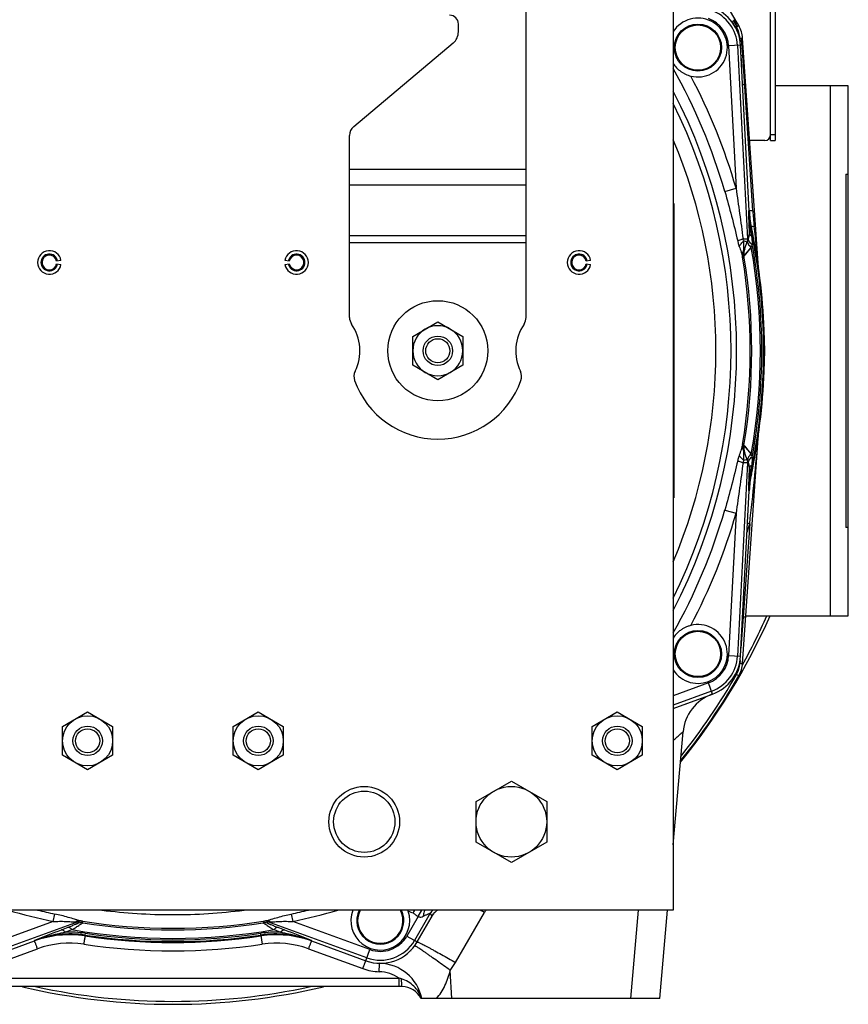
# Model space of a CAD drawing. Extents: x -3114 to 1181, y 8 to 2299.
# Tile 2 of 64: x -2937 to -2655, y 939 to 1273. Entities that reach past the tile are written whole.
import ezdxf

# ---------------------------------------------------------------- set-up
doc = ezdxf.new("R2010")
doc.units = 0
doc.header["$LTSCALE"] = 65.395
doc.layers.get('0').update_dxf_attribs({"linetype": 'CONTINUOUS'})

msp = doc.modelspace()

# ---------------------------------------------------------------- linework, layer by layer
at = {"color": 6, "linetype": 'CONTINUOUS'}
for p, q in [((-2714.59, 1350.7), (-2714.59, 970.7)), ((-2764.59, 1172), (-2764.59, 1278.7)), ((-2787.59, 1269.08), (-2787.59, 1271.7)), ((-2823.16, 1236.9), (-2789.38, 1265.25)), ((-2685.56, 1188.85), (-2691.01, 1266.87)), ((-2714.19, 1263.78), (-2714.19, 1263.7)), ((-2698.19, 1263.61), (-2698.19, 1263.7)), ((-2824.59, 1172), (-2824.59, 1233.83)), ((-2688.76, 1208.22), (-2688.76, 1208.23)), ((-2690.62, 1194.51), (-2688.99, 1198.99)), ((-2803.09, 1165.6), (-2794.59, 1170.51)), ((-2794.59, 1170.51), (-2786.09, 1165.6)), ((-2803.09, 1155.79), (-2803.09, 1165.6)), ((-2786.09, 1165.6), (-2786.09, 1155.79)), ((-2683.59, 1160.7), (-2683.47, 1160.7)), ((-2794.59, 1150.88), (-2803.09, 1155.79)), ((-2786.09, 1155.79), (-2794.59, 1150.88)), ((-2691.01, 1054.52), (-2685.56, 1132.58)), ((-2688.99, 1122.41), (-2690.62, 1126.88)), ((-2688.76, 1113.17), (-2688.76, 1113.17)), ((-2714.19, 1057.78), (-2714.19, 1057.7)), ((-2698.19, 1057.61), (-2698.19, 1057.7)), ((-2710.4, 1040.73), (-2710.42, 1040.5)), ((-2922.09, 1033.1), (-2913.59, 1038.01)), ((-2913.59, 1038.01), (-2905.09, 1033.1)), ((-2864.09, 1033.1), (-2855.59, 1038.01)), ((-2855.59, 1038.01), (-2847.09, 1033.1)), ((-2742.09, 1033.1), (-2733.59, 1038.01)), ((-2733.59, 1038.01), (-2725.09, 1033.1)), ((-2922.09, 1023.29), (-2922.09, 1033.1)), ((-2905.09, 1033.1), (-2905.09, 1023.29)), ((-2864.09, 1023.29), (-2864.09, 1033.1)), ((-2847.09, 1033.1), (-2847.09, 1023.29)), ((-2742.09, 1023.29), (-2742.09, 1033.1)), ((-2725.09, 1033.1), (-2725.09, 1023.29)), ((-2714.59, 992.85), (-2711.23, 1031.21)), ((-2913.59, 1018.38), (-2922.09, 1023.29)), ((-2905.09, 1023.29), (-2913.59, 1018.38)), ((-2855.59, 1018.38), (-2864.09, 1023.29)), ((-2847.09, 1023.29), (-2855.59, 1018.38)), ((-2733.59, 1018.38), (-2742.09, 1023.29)), ((-2725.09, 1023.29), (-2733.59, 1018.38)), ((-2781.59, 1007.63), (-2769.59, 1014.55)), ((-2769.59, 1014.55), (-2757.59, 1007.63)), ((-2781.59, 993.77), (-2781.59, 1007.63)), ((-2757.59, 1007.63), (-2757.59, 993.77)), ((-2769.59, 986.84), (-2781.59, 993.77)), ((-2757.59, 993.77), (-2769.59, 986.84)), ((-2714.59, 970.7), (-3054.59, 970.7)), ((-2719.15, 940.7), (-2716.53, 970.7)), ((-2822.13, 967.2), (-2822.13, 967.12)), ((-2806.13, 967.04), (-2806.13, 967.12)), ((-2796.52, 968.76), (-2796.58, 968.66)), ((-2931.64, 960.21), (-2931.64, 960.21)), ((-2837.54, 960.21), (-2837.54, 960.21)), ((-2806.7, 944.7), (-2962.39, 944.7)), ((-2719.15, 940.7), (-2800.38, 940.7))]:
    msp.add_line(p, q, dxfattribs=at)
at = {"color": 7, "linetype": 'CONTINUOUS'}
for p, q in [((-2681.5, 1232.13), (-2681.5, 1310.74)), ((-2655.09, 1250.7), (-2680, 1250.7)), ((-2655.09, 1070.7), (-2655.09, 1250.7)), ((-2683.5, 1232.13), (-2688.4, 1232.13)), ((-2681.5, 1232.13), (-2680, 1232.13)), ((-2655.89, 1220.7), (-2655.09, 1220.7)), ((-2655.89, 1220.7), (-2655.89, 1100.7)), ((-2655.09, 1100.7), (-2655.89, 1100.7)), ((-2689.88, 1070.7), (-2655.09, 1070.7))]:
    msp.add_line(p, q, dxfattribs=at)
at = {"color": 3, "linetype": 'CONTINUOUS'}
msp.add_line((-2680, 1310.74), (-2680, 1232.13), dxfattribs=at)
at = {"color": 2, "linetype": 'CONTINUOUS'}
for p, q in [((-2693.61, 1272.88), (-2693.59, 1272.77)), ((-2693.43, 1272.87), (-2693.3, 1271)), ((-2692.32, 1271.15), (-2692.79, 1270.88)), ((-2688.76, 1208.23), (-2691.71, 1264.46)), ((-2691.25, 1257.17), (-2691.33, 1257.14)), ((-2714.39, 1210.7), (-2714.39, 1110.7)), ((-2688.46, 1202.67), (-2688.33, 1202.7)), ((-2922.65, 1191.39), (-2924.13, 1191.13)), ((-2845.05, 1191.13), (-2846.53, 1191.39)), ((-2742.65, 1191.39), (-2744.13, 1191.13)), ((-2924.13, 1190.26), (-2922.65, 1190)), ((-2846.53, 1190), (-2845.05, 1190.26)), ((-2744.13, 1190.26), (-2742.65, 1190)), ((-2683.47, 1160.7), (-2683.71, 1167.71)), ((-2683.71, 1153.68), (-2683.47, 1160.7)), ((-2688.33, 1118.7), (-2688.46, 1118.73)), ((-2691.71, 1056.94), (-2688.76, 1113.17)), ((-2714.59, 1039.21), (-2701.23, 1044.07)), ((-2801.26, 968.52), (-2800.06, 970.7)), ((-2801.58, 959.87), (-2796.05, 969.44)), ((-2950.09, 953.5), (-2931.64, 960.21)), ((-2837.54, 960.21), (-2819.09, 953.5)), ((-2814.48, 949.78), (-2814.42, 952.44)), ((-2814.45, 951.13), (-2814.44, 951.47)), ((-2814.44, 951.47), (-2814.43, 952.26)), ((-2814.42, 952.44), (-2814.42, 952.62)), ((-2814.42, 952.62), (-2814.42, 952.62))]:
    msp.add_line(p, q, dxfattribs=at)
at = {"color": 9, "linetype": 'CONTINUOUS'}
for p, q in [((-2691.71, 1264.46), (-2695.75, 1264.24)), ((-2692.76, 1264.4), (-2689.32, 1198.78)), ((-2691.86, 1265.88), (-2691.92, 1266.85)), ((-2695.75, 1264.24), (-2693.22, 1215.89)), ((-2691.25, 1257.17), (-2691.52, 1261.02)), ((-2687.55, 1208.21), (-2690.92, 1260.98)), ((-2661.09, 1070.7), (-2661.09, 1250.7)), ((-2681.5, 1234.13), (-2680, 1234.13)), ((-2824.59, 1222.43), (-2764.59, 1222.43)), ((-2764.59, 1216.93), (-2824.59, 1216.93)), ((-2697.06, 1214.78), (-2693.22, 1215.89)), ((-2688.76, 1208.22), (-2689.04, 1208.19)), ((-2688.33, 1202.7), (-2688.04, 1202.74)), ((-2824.59, 1199.86), (-2764.59, 1199.86)), ((-2690.85, 1198.7), (-2689.32, 1198.78)), ((-2689.49, 1197.6), (-2690.59, 1198)), ((-2688.76, 1200.32), (-2689.32, 1198.78)), ((-2764.59, 1197.36), (-2824.59, 1197.36)), ((-2690.54, 1192.84), (-2688.08, 1195.8)), ((-2690.52, 1192.86), (-2689.51, 1194.08)), ((-2689.51, 1194.08), (-2688.08, 1195.8)), ((-2685.55, 1188.74), (-2685.58, 1189.03)), ((-2685.63, 1131.72), (-2685.6, 1132.09)), ((-2685.6, 1132.09), (-2685.56, 1132.58)), ((-2690.54, 1128.56), (-2688.08, 1125.59)), ((-2690.47, 1128.47), (-2690.44, 1128.44)), ((-2690.3, 1128.27), (-2690.04, 1127.96)), ((-2689.32, 1122.61), (-2692.76, 1056.99)), ((-2689.32, 1122.61), (-2690.85, 1122.69)), ((-2689.49, 1123.79), (-2690.59, 1123.4)), ((-2689.32, 1122.61), (-2688.76, 1121.08)), ((-2688.04, 1118.66), (-2688.33, 1118.7)), ((-2689.04, 1113.21), (-2688.76, 1113.17)), ((-2697.06, 1106.61), (-2693.22, 1105.5)), ((-2693.22, 1105.5), (-2695.75, 1057.15)), ((-2688.61, 1101.92), (-2690.82, 1070.34)), ((-2690.82, 1070.34), (-2691.57, 1059.65)), ((-2691, 1070.43), (-2690.82, 1070.34)), ((-2695.75, 1057.15), (-2691.71, 1056.94)), ((-2691.86, 1055.51), (-2691.92, 1054.55)), ((-2692.32, 1050.24), (-2693.1, 1050.69)), ((-2702.61, 1047.88), (-2714.59, 1043.52)), ((-2701.23, 1044.07), (-2702.61, 1047.88)), ((-2701.59, 1045.06), (-2714.59, 1040.33)), ((-2726.54, 970.7), (-2729.16, 940.7)), ((-2925.3, 966.83), (-2951.47, 957.3)), ((-2916.8, 966.73), (-2950.45, 954.48)), ((-2925.3, 966.83), (-2924.77, 969.37)), ((-2916.8, 966.73), (-2916.75, 966.26)), ((-2915.26, 966.41), (-2915.3, 966.87)), ((-2884.8, 969.16), (-2884.74, 969.16)), ((-2853.88, 966.87), (-2853.92, 966.41)), ((-2852.43, 966.26), (-2852.38, 966.73)), ((-2818.73, 954.48), (-2852.38, 966.73)), ((-2844.41, 969.37), (-2843.88, 966.83)), ((-2817.71, 957.3), (-2843.88, 966.83)), ((-2801.26, 968.52), (-2805.08, 961.9)), ((-2797.15, 969.64), (-2802.49, 960.4)), ((-2797.15, 969.64), (-2796.58, 968.66)), ((-2796.48, 968.84), (-2796.58, 968.66)), ((-2788.59, 952.89), (-2778.77, 969.89)), ((-2920.33, 964.79), (-2922.59, 963.92)), ((-2921.17, 963.19), (-2918.94, 964.06)), ((-2850.24, 964.06), (-2848.01, 963.19)), ((-2846.59, 963.92), (-2848.85, 964.79)), ((-2931.65, 960.32), (-2931.64, 960.21)), ((-2914.41, 962.81), (-2914.49, 962.24)), ((-2914.47, 961.93), (-2914.49, 962.24)), ((-2854.69, 962.24), (-2854.77, 962.81)), ((-2854.69, 962.24), (-2854.71, 961.93)), ((-2837.54, 960.21), (-2837.53, 960.32)), ((-2805.08, 961.9), (-2801.58, 959.87)), ((-2949.06, 950.83), (-2930.62, 957.55)), ((-2838.56, 957.55), (-2820.12, 950.83)), ((-2819.09, 953.5), (-2817.71, 957.3)), ((-2789.86, 940.7), (-2790.35, 950.19)), ((-2961.35, 947.54), (-2807.73, 947.54)), ((-2807.73, 944.7), (-2807.73, 947.54))]:
    msp.add_line(p, q, dxfattribs=at)
for points in [[(-2690.04, 1127.96), (-2689.6, 1127.42), (-2689.32, 1127.09)], [(-2689.32, 1127.09), (-2689.22, 1126.96), (-2688.76, 1126.41)], [(-2688.76, 1126.41), (-2688.63, 1126.26), (-2688.5, 1126.1), (-2688.37, 1125.94), (-2688.23, 1125.77)]]:
    msp.add_lwpolyline(points, dxfattribs=at)
at = {"color": 2, "linetype": 'CONTINUOUS'}
msp.add_lwpolyline([(-2814.43, 952.26), (-2814.42, 952.56), (-2814.42, 952.59)], dxfattribs=at)
for centre in [(-2706.19, 1263.7), (-2706.19, 1057.7)]:
    msp.add_circle(centre, 8, dxfattribs=at)
at = {"color": 9, "linetype": 'CONTINUOUS'}
for centre in [(-2706.19, 1263.7), (-2706.19, 1057.7)]:
    msp.add_circle(centre, 7.7, dxfattribs=at)
at = {"color": 6, "linetype": 'CONTINUOUS'}
for centre, radius in [((-2794.59, 1160.7), 17), ((-2794.59, 1160.7), 5), ((-2794.59, 1160.7), 4.1), ((-2913.59, 1028.2), 8.5), ((-2855.59, 1028.2), 8.5), ((-2733.59, 1028.2), 8.5), ((-2913.59, 1028.2), 5), ((-2913.59, 1028.2), 4.1), ((-2855.59, 1028.2), 5), ((-2855.59, 1028.2), 4.1), ((-2733.59, 1028.2), 5), ((-2733.59, 1028.2), 4.1), ((-2819.59, 1000.7), 12), ((-2819.59, 1000.7), 10.4), ((-2769.59, 1000.7), 12)]:
    msp.add_circle(centre, radius, dxfattribs=at)
for centre, radius, start, end in [((-2884.59, 1160.7), 221.74, 29.8769, 39.943), ((-2790.59, 1271.7), 3, 0, 90), ((-2689.31, 1271.28), 4, 184, 204.1861), ((-2792.59, 1269.08), 5, 310, 360), ((-2820.59, 1233.83), 4, 130, 180), ((-2884.59, 1160.7), 184.5, 337.1362, 22.8638), ((-2884.59, 1160.7), 201, 12.0728, 12.0732), ((-2926.59, 1190.7), 4, 10, 350), ((-2842.59, 1190.7), 4, 190, 170), ((-2746.59, 1190.7), 4, 10, 350), ((-2926.59, 1190.7), 2.85, 10, 350), ((-2842.59, 1190.7), 2.85, 190, 170), ((-2746.59, 1190.7), 2.85, 10, 350), ((-2820.59, 1172), 4, 180, 214.4115), ((-2768.59, 1172), 4, 325.5885, 360), ((-2837.09, 1160.7), 16, 334.1774, 34.4115), ((-2794.59, 1160.7), 8.5, 120.0264, 179.9945), ((-2794.59, 1160.7), 8.5, 59.9791, 120.0222), ((-2794.59, 1160.7), 8.5, 0.0056, 59.9747), ((-2752.09, 1160.7), 16, 145.5885, 205.8226), ((-2884.59, 1160.7), 201, 358, 2), ((-2794.59, 1160.7), 8.5, 180.0055, 239.9746), ((-2794.59, 1160.7), 8.5, 300.0266, 359.9946), ((-2819.09, 1151.99), 4, 154.1774, 199.5766), ((-2794.59, 1160.7), 30, 199.5766, 340.4234), ((-2794.59, 1160.7), 8.5, 239.9791, 300.0222), ((-2770.09, 1151.99), 4, 340.4234, 25.8226), ((-2653.78, 1111.33), 35.03, 167.9339, 176.9929), ((-2884.59, 1160.7), 201, 347.9268, 347.9272), ((-2700.99, 1055.22), 10, 330.1231, 356), ((-2884.59, 1160.7), 221.74, 321.0736, 330.1231), ((-2696.29, 1029.91), 15, 110, 175), ((-2814.13, 967.12), 8, 153.4329, 153.4389), ((-2792.09, 966.2), 5.12, 149.3054, 150.0001), ((-2919.67, 927.34), 34.98, 81.4498, 110.0003), ((-2884.59, 1160.7), 201, 261.45, 261.4514), ((-2849.51, 927.34), 34.98, 69.9997, 98.5502), ((-2884.59, 1160.7), 201, 278.5486, 278.55), ((-2814.71, 937.63), 15, 11.814, 88.4924), ((-2806.7, 937.7), 7, 25.3769, 90)]:
    msp.add_arc(centre, radius, start, end, dxfattribs=at)
at = {"color": 9, "linetype": 'CONTINUOUS'}
for centre, radius, start, end in [((-2706.19, 1263.7), 13.45, 3, 70), ((-2706.19, 1263.7), 10.45, 3, 70), ((-2736.26, 1246.34), 49.91, 30.7433, 30.9705), ((-2736.77, 1246.04), 50.51, 29.4596, 30.7412), ((-2700.91, 1266.22), 9.01, 4.0058, 29.876), ((-2811.84, 1253.05), 121.18, 3.7512, 6.0933), ((-2884.59, 1160.7), 195.17, 16.0878, 29.4189), ((-2884.59, 1160.7), 199.17, 16.0878, 27.9334), ((-2687.84, 1236.77), 14.53, 102.1044, 102.5689), ((-2884.59, 1160.7), 191.54, 332.5715, 27.4285), ((-2884.59, 1160.7), 189.64, 333.7003, 26.2997), ((-2203.87, 1221.21), 485.34, 181.5372, 182.1046), ((-2592.84, 1214.25), 94.9, 183.6447, 186.7986), ((-2163.61, 1223.18), 525.65, 182.1586, 182.4932), ((-3031.78, 1147.36), 347.75, 8.6637, 9.1524), ((-2884.59, 1160.7), 200.7, 347.9211, 12.0789), ((-3264.34, 1134.17), 581.36, 5.41478, 6.80064), ((-2685.94, 1192.81), 4.98, 160.0036, 189.3104), ((-2685.62, 1193.66), 4.99, 168.9214, 189.5046), ((-2685.61, 1193.66), 5, 160.0281, 168.8882), ((-2884.59, 1160.7), 199.62, 349.872, 10.128), ((-2884.59, 1160.7), 200.12, 349.6304, 10.3696), ((-2884.59, 1160.7), 196.17, 350.6567, 9.3433), ((-2884.59, 1160.7), 196.69, 350.5952, 9.4048), ((-3668.55, 1214.97), 986.44, 353.41961, 355.15866), ((-2685.94, 1128.58), 4.98, 170.6896, 199.9964), ((-2685.62, 1127.73), 4.99, 170.4954, 191.0859), ((-2685.61, 1127.74), 5, 191.119, 199.9719), ((-2263.69, 1102.28), 425.49, 177.4675, 177.8808), ((-3049.85, 1176.87), 366.03, 350.8598, 351.324), ((-2193.79, 1099.87), 495.43, 177.9011, 178.457), ((-2884.59, 1160.7), 195.17, 330.5811, 343.9122), ((-2884.59, 1160.7), 199.17, 332.0666, 343.9122), ((-2884.96, 1160.87), 205.01, 342.4573, 343.2904), ((-2763.78, 850.2), 262.7, 73.3727, 73.5391), ((-2706.19, 1057.7), 10.45, 290, 357), ((-2706.19, 1057.7), 13.45, 290, 357), ((-2700.91, 1055.17), 9.01, 330.124, 355.9954), ((-2884.59, 1160.7), 220.84, 321.4242, 330.1231), ((-2705.55, 1040.07), 4.89, 172.2028, 174.9977), ((-2884.59, 1160.7), 198.1, 253.5661, 258.1409), ((-2884.59, 1160.7), 195.5, 256.3875, 258.1409), ((-2884.59, 1160.7), 191.54, 262.7526, 269.9363), ((-2884.59, 1160.7), 191.54, 269.9565, 277.2456), ((-2884.59, 1160.7), 195.5, 281.8591, 283.6125), ((-2884.59, 1160.7), 198.1, 281.8591, 286.4339), ((-2814.13, 967.12), 7.7, 152.3125, 27.6875), ((-2797.09, 989.7), 20.78, 248.6142, 253.6948), ((-2792.82, 967.14), 5, 134.6383, 149.9585), ((-3024.1, 544.46), 491.1, 60.0297, 60.2182), ((-2761.45, 959.9), 20, 147.2992, 150.0014), ((-2915.77, 963.91), 3, 81.0143, 109.9817), ((-2884.59, 1160.7), 196.17, 260.7699, 279.2301), ((-2853.41, 963.91), 3, 70.0183, 98.9857), ((-2757.5, 534.91), 459.68, 111.0475, 112.2628), ((-2884.59, 1160.7), 199.62, 260.0906, 279.9094), ((-2915.73, 963.44), 3, 81.048, 109.9817), ((-2884.59, 1160.7), 196.69, 261.03, 278.97), ((-2853.45, 963.44), 3, 70.0183, 98.9517), ((-3015.79, 524.57), 470.8, 67.7516, 68.9382), ((-2919.47, 929.06), 33.55, 81.4615, 111.2752), ((-2919.76, 927.27), 35.95, 81.4301, 92.2508), ((-2884.59, 1160.7), 200.7, 261.4316, 278.5684), ((-2884.59, 1160.7), 200.12, 261.4316, 278.5684), ((-2849.42, 927.28), 35.93, 87.7465, 98.5726), ((-2849.71, 929.06), 33.55, 68.7249, 98.5385), ((-2814.13, 967.12), 13.45, 250, 330), ((-2814.13, 967.12), 10.45, 250, 330), ((-2919.67, 927.48), 32, 81.4514, 110.0001), ((-2884.59, 1160.85), 204, 261.4513, 278.5487), ((-2849.51, 927.48), 32, 70.0001, 98.5485), ((-2815.63, 956.22), 11.87, 2.655, 3.6424), ((-2814.15, 967.66), 29.52, 323.7189, 329.9976), ((-2814.71, 937.78), 12, 54.3985, 88.877), ((-2830.72, 867.06), 83.7, 73.4685, 74.0556), ((-2809.69, 937.7), 9.97, 17.4968, 17.8785)]:
    msp.add_arc(centre, radius, start, end, dxfattribs=at)
at = {"color": 2, "linetype": 'CONTINUOUS'}
for centre, radius, start, end in [((-2706.19, 1263.7), 14.5, 3, 70), ((-2706.19, 1263.7), 10, 255.9091, 147.1842), ((-2696.78, 1270.98), 3.69, 30.9383, 36.3187), ((-2694.43, 1272.8), 1, 4, 30.5194), ((-2700.99, 1266.17), 10, 4, 29.8769), ((-2715.13, 1311.7), 46.53, 297.8191, 298.0345), ((-2739.14, 1356.68), 97.52, 298.0682, 298.378), ((-2744.18, 1260.27), 53.14, 6.0962, 7.143), ((-2655.61, 1209.7), 33.46, 182.5875, 192.0789), ((-2653.81, 1210.06), 35, 183, 192.0728), ((-2884.59, 1160.7), 201, 2, 12.0728), ((-2688.04, 1198.69), 0.997, 160.6651, 168.0108), ((-2692.67, 1200.33), 3.91, 339.9998, 340.4771), ((-2695.75, 1199.62), 8.51, 339.5583, 340.0897), ((-2926.59, 1190.7), 2.5, 10, 180), ((-2842.59, 1190.7), 2.5, 10.0001, 169.9999), ((-2842.6, 1190.7), 2.51, 0.0123, 9.9877), ((-2746.59, 1190.7), 2.5, 10, 180), ((-2926.58, 1190.7), 2.51, 180.0123, 189.9877), ((-2926.59, 1190.7), 2.5, 190.0001, 349.9999), ((-2842.59, 1190.7), 2.5, 190, 360), ((-2746.58, 1190.7), 2.51, 180.0123, 189.9877), ((-2746.59, 1190.7), 2.5, 190.0001, 349.9999), ((-2884.59, 1160.7), 201, 347.9272, 358), ((-2695.75, 1121.78), 8.51, 19.9103, 20.4417), ((-2688.04, 1122.7), 0.997, 192.0479, 199.3354), ((-2692.67, 1121.07), 3.91, 19.5229, 20.0002), ((-2655.6, 1111.69), 33.48, 167.9228, 177.4108), ((-2653.81, 1111.34), 35, 167.9272, 177), ((-2706.19, 1057.7), 10, 212.8325, 104.0909), ((-2706.19, 1057.7), 14.5, 290, 357), ((-2814.13, 967.12), 10, 159.0374, 18.8155), ((-2814.13, 967.12), 8, 153.4389, 26.5662), ((-2814.13, 967.12), 10, 18.8167, 20.9588), ((-2726.67, 925.36), 88.24, 149.504, 149.7935), ((-2904.94, 1030.45), 118.7, 329.4605, 329.775), ((-2919.67, 927.32), 35, 81.4514, 110), ((-2884.59, 1160.7), 201, 261.4514, 278.5486), ((-2849.51, 927.32), 35, 70, 98.5486), ((-2814.13, 967.12), 14.5, 250, 330), ((-2814.13, 967.28), 17.5, 249.9998, 268.8782)]:
    msp.add_arc(centre, radius, start, end, dxfattribs=at)
at = {"color": 7, "linetype": 'CONTINUOUS'}
for centre, radius, start, end in [((-2688.4, 1234.13), 2, 264.7837, 270), ((-2683.5, 1234.13), 2, 270, 360), ((-2884.59, 1160.7), 222, 320.9743, 336.0812), ((-2884.59, 1160.7), 221, 331.1355, 335.9659), ((-2884.59, 1160.7), 222, 256.6703, 283.3297), ((-2884.59, 1160.7), 221, 257.8006, 282.1993)]:
    msp.add_arc(centre, radius, start, end, dxfattribs=at)
at = {"color": 6, "linetype": 'CONTINUOUS'}
msp.add_ellipse((-2653.79, 1210.06), major_axis=(34.72, 4.59), ratio=0.999387, start_param=3.062438, end_param=3.220699, dxfattribs=at)
at = {"color": 9, "linetype": 'CONTINUOUS'}
for points, knots in [([(-2694.5, 1272.28), (-2694.53, 1272.31), (-2694.5, 1272.39), (-2694.44, 1272.48), (-2694.33, 1272.64), (-2694.11, 1272.87), (-2693.91, 1273.06), (-2693.8, 1273.17)], [0, 0, 0, 0, 0.09274, 0.176757, 0.289069, 0.597246, 1, 1, 1, 1]), ([(-2693.75, 1271.15), (-2693.82, 1271.26), (-2693.92, 1271.52), (-2693.93, 1271.95), (-2693.83, 1272.42), (-2693.69, 1272.72), (-2693.61, 1272.88)], [0, 0, 0, 0, 0.213207, 0.446426, 0.708703, 1, 1, 1, 1]), ([(-2691.92, 1266.85), (-2691.81, 1266.86), (-2691.65, 1266.87), (-2691.49, 1266.87), (-2691.46, 1266.88)], [0, 0, 0, 0, 0.7583, 1, 1, 1, 1]), ([(-2690.92, 1260.98), (-2691.01, 1260.98), (-2691.16, 1260.98), (-2691.33, 1260.98), (-2691.43, 1260.99), (-2691.48, 1261), (-2691.51, 1261.01), (-2691.53, 1261.02), (-2691.53, 1261.02)], [0, 0, 0, 0, 0.421466, 0.73739, 0.848578, 0.92806, 0.977209, 1, 1, 1, 1]), ([(-2690.29, 1251.08), (-2690.39, 1251.08), (-2690.53, 1251.08), (-2690.71, 1251.08), (-2690.81, 1251.09), (-2690.89, 1251.09), (-2690.96, 1251.1), (-2690.99, 1251.11), (-2691.01, 1251.12), (-2691.01, 1251.12)], [0, 0, 0, 0, 0.411347, 0.584595, 0.730293, 0.844766, 0.927324, 0.978289, 1, 1, 1, 1]), ([(-2689.91, 1251.08), (-2689.91, 1251.08), (-2689.92, 1251.09), (-2689.94, 1251.09), (-2689.97, 1251.09), (-2690.04, 1251.09), (-2690.14, 1251.09), (-2690.24, 1251.09), (-2690.29, 1251.08)], [0, 0, 0, 0, 0.019715, 0.070406, 0.153002, 0.266739, 0.581743, 1, 1, 1, 1]), ([(-2697.06, 1214.78), (-2696.26, 1212), (-2694.72, 1206.43), (-2693.32, 1200.82), (-2692.68, 1198)], [0, 0, 0, 0, 0.500854, 1, 1, 1, 1]), ([(-2693.22, 1215.89), (-2692.82, 1213.03), (-2692.01, 1207.3), (-2691.23, 1201.57), (-2690.85, 1198.7)], [0, 0, 0, 0, 0.500119, 1, 1, 1, 1]), ([(-2687.55, 1208.21), (-2687.71, 1208.21), (-2687.94, 1208.2), (-2688.23, 1208.2), (-2688.42, 1208.2), (-2688.56, 1208.2), (-2688.66, 1208.2), (-2688.73, 1208.21), (-2688.75, 1208.22), (-2688.76, 1208.22), (-2688.76, 1208.23)], [0, 0, 0, 0, 0.39616, 0.571742, 0.72273, 0.843008, 0.929457, 0.980653, 0.993783, 1, 1, 1, 1]), ([(-2688.46, 1202.67), (-2688.57, 1202.77), (-2688.76, 1202.98), (-2688.87, 1203.25), (-2688.89, 1203.38)], [0, 0, 0, 0, 0.537386, 1, 1, 1, 1]), ([(-2687.07, 1203.01), (-2687.2, 1202.98), (-2687.39, 1202.94), (-2687.62, 1202.88), (-2687.77, 1202.84), (-2687.88, 1202.8), (-2687.97, 1202.78), (-2688.01, 1202.76), (-2688.04, 1202.74), (-2688.04, 1202.74)], [0, 0, 0, 0, 0.399313, 0.573669, 0.723111, 0.842468, 0.928816, 0.980591, 1, 1, 1, 1]), ([(-2690.85, 1198.7), (-2691.21, 1198.59), (-2691.82, 1198.37), (-2692.43, 1198.12), (-2692.68, 1198)], [0, 0, 0, 0, 0.571938, 1, 1, 1, 1]), ([(-2692.68, 1198), (-2692.64, 1197.84), (-2692.49, 1197.21), (-2692.3, 1196.59), (-2692.15, 1196.14)], [0, 0, 0, 0, 0.253193, 1, 1, 1, 1]), ([(-2692.15, 1196.14), (-2692, 1196.48), (-2691.53, 1197.16), (-2690.93, 1197.72), (-2690.59, 1198)], [0, 0, 0, 0, 0.455188, 1, 1, 1, 1]), ([(-2690.59, 1198), (-2690.62, 1198.05), (-2690.72, 1198.28), (-2690.81, 1198.52), (-2690.85, 1198.7)], [0, 0, 0, 0, 0.242135, 1, 1, 1, 1]), ([(-2690.58, 1194.99), (-2690.53, 1195.46), (-2690.54, 1196.47), (-2690.58, 1197.47), (-2690.59, 1198)], [0, 0, 0, 0, 0.474907, 1, 1, 1, 1]), ([(-2688.76, 1200.32), (-2688.76, 1200.21), (-2688.77, 1199.77), (-2688.87, 1199.33), (-2688.98, 1199.02)], [0, 0, 0, 0, 0.252648, 1, 1, 1, 1]), ([(-2688, 1199.74), (-2688.1, 1199.78), (-2688.29, 1199.85), (-2688.57, 1200.01), (-2688.74, 1200.19), (-2688.76, 1200.32)], [0, 0, 0, 0, 0.336307, 0.612939, 1, 1, 1, 1]), ([(-2688, 1199.74), (-2687.96, 1199.49), (-2687.83, 1198.49), (-2687.75, 1197.47), (-2687.74, 1196.72)], [0, 0, 0, 0, 0.251178, 1, 1, 1, 1]), ([(-2692.15, 1196.14), (-2691.94, 1195.5), (-2691.61, 1194.59), (-2691.23, 1193.39), (-2691.08, 1192.82), (-2691.02, 1192.55)], [0, 0, 0, 0, 0.530613, 0.776008, 1, 1, 1, 1]), ([(-2691.02, 1192.55), (-2691.08, 1192.95), (-2691.07, 1193.81), (-2690.78, 1194.61), (-2690.58, 1194.99)], [0, 0, 0, 0, 0.492998, 1, 1, 1, 1]), ([(-2690.62, 1194.51), (-2690.63, 1194.48), (-2690.62, 1194.7), (-2690.61, 1194.78), (-2690.59, 1194.93), (-2690.58, 1194.99)], [0, 0, 0, 0, 0.238537, 0.585814, 1, 1, 1, 1]), ([(-2691.02, 1192.55), (-2691, 1192.46), (-2690.96, 1192.29), (-2690.94, 1192.18), (-2690.87, 1191.97), (-2690.85, 1192.01)], [0, 0, 0, 0, 0.460662, 0.791204, 1, 1, 1, 1]), ([(-2691.02, 1128.85), (-2691.08, 1128.57), (-2691.23, 1128), (-2691.61, 1126.81), (-2691.94, 1125.89), (-2692.15, 1125.26)], [0, 0, 0, 0, 0.223992, 0.469387, 1, 1, 1, 1]), ([(-2691.02, 1128.85), (-2691.08, 1128.44), (-2691.06, 1127.58), (-2690.78, 1126.78), (-2690.58, 1126.4)], [0, 0, 0, 0, 0.4938, 1, 1, 1, 1]), ([(-2690.85, 1129.39), (-2690.87, 1129.43), (-2690.94, 1129.22), (-2690.96, 1129.1), (-2691, 1128.93), (-2691.02, 1128.85)], [0, 0, 0, 0, 0.2088, 0.539337, 1, 1, 1, 1]), ([(-2692.15, 1125.26), (-2692.2, 1125.11), (-2692.4, 1124.49), (-2692.57, 1123.87), (-2692.68, 1123.39)], [0, 0, 0, 0, 0.245978, 1, 1, 1, 1]), ([(-2692.15, 1125.26), (-2692, 1124.92), (-2691.53, 1124.24), (-2690.93, 1123.67), (-2690.59, 1123.4)], [0, 0, 0, 0, 0.455189, 1, 1, 1, 1]), ([(-2690.62, 1126.88), (-2690.63, 1126.92), (-2690.62, 1126.7), (-2690.61, 1126.61), (-2690.59, 1126.47), (-2690.58, 1126.4)], [0, 0, 0, 0, 0.238537, 0.585814, 1, 1, 1, 1]), ([(-2690.59, 1123.4), (-2690.58, 1123.94), (-2690.54, 1124.94), (-2690.53, 1125.94), (-2690.58, 1126.4)], [0, 0, 0, 0, 0.538871, 1, 1, 1, 1]), ([(-2687.74, 1124.68), (-2687.75, 1124.42), (-2687.78, 1123.41), (-2687.89, 1122.41), (-2688, 1121.66)], [0, 0, 0, 0, 0.249145, 1, 1, 1, 1]), ([(-2692.68, 1123.39), (-2693.32, 1120.58), (-2694.72, 1114.97), (-2696.26, 1109.4), (-2697.06, 1106.61)], [0, 0, 0, 0, 0.499145, 1, 1, 1, 1]), ([(-2690.85, 1122.69), (-2691.23, 1119.83), (-2692.01, 1114.1), (-2692.82, 1108.37), (-2693.22, 1105.5)], [0, 0, 0, 0, 0.499879, 1, 1, 1, 1]), ([(-2692.68, 1123.39), (-2692.43, 1123.27), (-2691.82, 1123.02), (-2691.21, 1122.81), (-2690.85, 1122.69)], [0, 0, 0, 0, 0.428062, 1, 1, 1, 1]), ([(-2690.85, 1122.69), (-2690.84, 1122.75), (-2690.77, 1123), (-2690.67, 1123.23), (-2690.59, 1123.4)], [0, 0, 0, 0, 0.256575, 1, 1, 1, 1]), ([(-2688.98, 1122.37), (-2688.87, 1122.06), (-2688.77, 1121.63), (-2688.76, 1121.19), (-2688.76, 1121.08)], [0, 0, 0, 0, 0.747352, 1, 1, 1, 1]), ([(-2688, 1121.66), (-2688.11, 1121.62), (-2688.3, 1121.54), (-2688.58, 1121.38), (-2688.74, 1121.2), (-2688.76, 1121.08)], [0, 0, 0, 0, 0.342098, 0.619076, 1, 1, 1, 1]), ([(-2688.89, 1118.01), (-2688.87, 1118.14), (-2688.76, 1118.41), (-2688.57, 1118.63), (-2688.46, 1118.73)], [0, 0, 0, 0, 0.462614, 1, 1, 1, 1]), ([(-2690.82, 1070.34), (-2690.7, 1070.33), (-2690.53, 1070.32), (-2690.31, 1070.31), (-2690.18, 1070.31), (-2690.07, 1070.3), (-2690, 1070.3), (-2689.95, 1070.3), (-2689.93, 1070.31), (-2689.92, 1070.31), (-2689.91, 1070.31), (-2689.91, 1070.31)], [0, 0, 0, 0, 0.388433, 0.560844, 0.710741, 0.833048, 0.923647, 0.956077, 0.979583, 0.994058, 1, 1, 1, 1]), ([(-2691.92, 1054.54), (-2691.81, 1054.54), (-2691.64, 1054.53), (-2691.43, 1054.52), (-2691.29, 1054.51), (-2691.17, 1054.51), (-2691.09, 1054.51), (-2691.04, 1054.52), (-2691.02, 1054.52), (-2691.01, 1054.52), (-2691.01, 1054.52)], [0, 0, 0, 0, 0.375222, 0.553029, 0.710187, 0.83694, 0.928127, 0.981163, 0.994325, 1, 1, 1, 1]), ([(-2714.59, 1028.27), (-2714.13, 1028.71), (-2713.47, 1029.32), (-2712.65, 1030.06), (-2712.22, 1030.45), (-2711.93, 1030.7), (-2711.75, 1030.86), (-2711.59, 1030.98), (-2711.47, 1031.09), (-2711.38, 1031.15), (-2711.32, 1031.19), (-2711.29, 1031.21), (-2711.27, 1031.22), (-2711.25, 1031.23), (-2711.23, 1031.23), (-2711.23, 1031.22), (-2711.23, 1031.21)], [0, 0, 0, 0, 0.423474, 0.598095, 0.744003, 0.805356, 0.858558, 0.903354, 0.939552, 0.966974, 0.977361, 0.985542, 0.991551, 0.995485, 0.997746, 1, 1, 1, 1]), ([(-2799.03, 970.7), (-2799.09, 970.54), (-2799.33, 969.85), (-2799.48, 969.14), (-2799.54, 968.59)], [0, 0, 0, 0, 0.238796, 1, 1, 1, 1]), ([(-2925.3, 966.83), (-2924.59, 966.86), (-2923.18, 966.9), (-2921.14, 966.88), (-2919.52, 966.77), (-2918.32, 966.71), (-2917.75, 966.7), (-2917.49, 966.72)], [0, 0, 0, 0, 0.274317, 0.538969, 0.784879, 0.896842, 1, 1, 1, 1]), ([(-2916.06, 967.07), (-2916.37, 967.13), (-2917.03, 967.3), (-2918.4, 967.71), (-2920.21, 968.26), (-2922.46, 968.86), (-2923.99, 969.21), (-2924.77, 969.37)], [0, 0, 0, 0, 0.107909, 0.225395, 0.476675, 0.737104, 1, 1, 1, 1]), ([(-2916.06, 967.07), (-2916.3, 967.1), (-2916.81, 967.07), (-2917.27, 966.85), (-2917.49, 966.72)], [0, 0, 0, 0, 0.494486, 1, 1, 1, 1]), ([(-2917.49, 966.72), (-2917.4, 966.72), (-2917.28, 966.73), (-2917.12, 966.73), (-2917.02, 966.74), (-2916.93, 966.74), (-2916.87, 966.74), (-2916.82, 966.74), (-2916.8, 966.73), (-2916.8, 966.73), (-2916.8, 966.73)], [0, 0, 0, 0, 0.362899, 0.528506, 0.678833, 0.808524, 0.910427, 0.976217, 0.993333, 1, 1, 1, 1]), ([(-2915.3, 966.87), (-2915.3, 966.88), (-2915.33, 966.89), (-2915.36, 966.91), (-2915.43, 966.93), (-2915.52, 966.95), (-2915.63, 966.97), (-2915.81, 967.02), (-2915.95, 967.05), (-2916.06, 967.07)], [0, 0, 0, 0, 0.023873, 0.079405, 0.166772, 0.284101, 0.428839, 0.598244, 1, 1, 1, 1]), ([(-2853.88, 966.87), (-2853.88, 966.88), (-2853.85, 966.89), (-2853.82, 966.91), (-2853.75, 966.93), (-2853.66, 966.95), (-2853.55, 966.97), (-2853.37, 967.02), (-2853.23, 967.05), (-2853.12, 967.07)], [0, 0, 0, 0, 0.023893, 0.079436, 0.166796, 0.28411, 0.428844, 0.598249, 1, 1, 1, 1]), ([(-2853.12, 967.07), (-2852.81, 967.13), (-2852.15, 967.3), (-2850.78, 967.71), (-2848.97, 968.26), (-2846.72, 968.86), (-2845.19, 969.21), (-2844.41, 969.37)], [0, 0, 0, 0, 0.107909, 0.225394, 0.476675, 0.737104, 1, 1, 1, 1]), ([(-2851.69, 966.72), (-2851.91, 966.85), (-2852.37, 967.07), (-2852.88, 967.1), (-2853.12, 967.07)], [0, 0, 0, 0, 0.505514, 1, 1, 1, 1]), ([(-2852.38, 966.73), (-2852.38, 966.73), (-2852.38, 966.73), (-2852.36, 966.74), (-2852.31, 966.74), (-2852.25, 966.74), (-2852.16, 966.74), (-2852.06, 966.73), (-2851.9, 966.73), (-2851.78, 966.72), (-2851.69, 966.72)], [0, 0, 0, 0, 0.006667, 0.023781, 0.089572, 0.191476, 0.321166, 0.471492, 0.6371, 1, 1, 1, 1]), ([(-2851.69, 966.72), (-2851.43, 966.7), (-2850.86, 966.71), (-2849.66, 966.77), (-2848.04, 966.88), (-2846, 966.9), (-2844.59, 966.86), (-2843.88, 966.83)], [0, 0, 0, 0, 0.103157, 0.215114, 0.461017, 0.725667, 1, 1, 1, 1]), ([(-2801.26, 968.52), (-2801.12, 968.46), (-2800.83, 968.35), (-2800.24, 968.32), (-2799.8, 968.46), (-2799.54, 968.59)], [0, 0, 0, 0, 0.25595, 0.507885, 1, 1, 1, 1]), ([(-2799.54, 968.59), (-2799.38, 968.67), (-2799.07, 968.82), (-2798.62, 969.03), (-2798.22, 969.22), (-2797.86, 969.38), (-2797.58, 969.51), (-2797.38, 969.59), (-2797.26, 969.63), (-2797.2, 969.64), (-2797.17, 969.65), (-2797.15, 969.65), (-2797.15, 969.64)], [0, 0, 0, 0, 0.204991, 0.395195, 0.566846, 0.715626, 0.837095, 0.926872, 0.958599, 0.981182, 0.994599, 1, 1, 1, 1]), ([(-2921.17, 963.19), (-2921.29, 963.32), (-2921.49, 963.53), (-2921.8, 963.76), (-2922.08, 963.9), (-2922.34, 963.96), (-2922.51, 963.94), (-2922.59, 963.92)], [0, 0, 0, 0, 0.311121, 0.519973, 0.702871, 0.860689, 1, 1, 1, 1]), ([(-2916.75, 966.26), (-2916.75, 966.26), (-2916.76, 966.25), (-2916.78, 966.23), (-2916.84, 966.2), (-2916.94, 966.15), (-2917.07, 966.09), (-2917.23, 966.02), (-2917.43, 965.94), (-2917.64, 965.85), (-2917.98, 965.71), (-2918.44, 965.52), (-2919.03, 965.29), (-2919.67, 965.04), (-2920.11, 964.87), (-2920.33, 964.79)], [0, 0, 0, 0, 0.002526, 0.007461, 0.025202, 0.05331, 0.091051, 0.137553, 0.191909, 0.253207, 0.320531, 0.470075, 0.635644, 0.813176, 1, 1, 1, 1]), ([(-2918.94, 964.06), (-2919.05, 964.19), (-2919.28, 964.42), (-2919.64, 964.68), (-2920, 964.82), (-2920.23, 964.81), (-2920.33, 964.79)], [0, 0, 0, 0, 0.312543, 0.585716, 0.811869, 1, 1, 1, 1]), ([(-2918.94, 964.06), (-2918.7, 964.2), (-2918.23, 964.49), (-2917.55, 964.9), (-2916.93, 965.28), (-2916.39, 965.62), (-2915.99, 965.87), (-2915.72, 966.05), (-2915.56, 966.16), (-2915.44, 966.25), (-2915.34, 966.32), (-2915.29, 966.37), (-2915.26, 966.4), (-2915.26, 966.41)], [0, 0, 0, 0, 0.194319, 0.376562, 0.543702, 0.691943, 0.816681, 0.868608, 0.912681, 0.94828, 0.974878, 0.992092, 1, 1, 1, 1]), ([(-2853.92, 966.41), (-2853.92, 966.4), (-2853.89, 966.37), (-2853.84, 966.32), (-2853.74, 966.25), (-2853.62, 966.16), (-2853.46, 966.05), (-2853.19, 965.87), (-2852.79, 965.62), (-2852.25, 965.28), (-2851.63, 964.9), (-2850.95, 964.49), (-2850.48, 964.2), (-2850.24, 964.06)], [0, 0, 0, 0, 0.007911, 0.025115, 0.051701, 0.087305, 0.13138, 0.183309, 0.308033, 0.456276, 0.623423, 0.805672, 1, 1, 1, 1]), ([(-2852.43, 966.26), (-2852.43, 966.26), (-2852.42, 966.25), (-2852.4, 966.23), (-2852.34, 966.2), (-2852.24, 966.15), (-2852.11, 966.09), (-2851.95, 966.02), (-2851.75, 965.94), (-2851.54, 965.85), (-2851.2, 965.71), (-2850.74, 965.52), (-2850.15, 965.29), (-2849.51, 965.04), (-2849.07, 964.87), (-2848.85, 964.79)], [0, 0, 0, 0, 0.002525, 0.007458, 0.025193, 0.053292, 0.091026, 0.137521, 0.191874, 0.25317, 0.320494, 0.470041, 0.635624, 0.81318, 1, 1, 1, 1]), ([(-2848.85, 964.79), (-2848.95, 964.81), (-2849.18, 964.82), (-2849.54, 964.68), (-2849.9, 964.42), (-2850.13, 964.19), (-2850.24, 964.06)], [0, 0, 0, 0, 0.188131, 0.414284, 0.687457, 1, 1, 1, 1]), ([(-2846.59, 963.92), (-2846.69, 963.95), (-2847.01, 963.96), (-2847.52, 963.7), (-2847.84, 963.38), (-2848.01, 963.19)], [0, 0, 0, 0, 0.189453, 0.546033, 1, 1, 1, 1]), ([(-2931.65, 960.32), (-2930, 960.97), (-2926.55, 962.1), (-2923.01, 962.87), (-2921.17, 963.19)], [0, 0, 0, 0, 0.487213, 1, 1, 1, 1]), ([(-2930.62, 957.55), (-2930.68, 957.72), (-2930.81, 958.07), (-2930.99, 958.57), (-2931.16, 959.02), (-2931.29, 959.37), (-2931.39, 959.61), (-2931.45, 959.76), (-2931.5, 959.9), (-2931.55, 960.01), (-2931.58, 960.09), (-2931.61, 960.15), (-2931.63, 960.19), (-2931.64, 960.2), (-2931.64, 960.21), (-2931.64, 960.21)], [0, 0, 0, 0, 0.197517, 0.386033, 0.558772, 0.709509, 0.774892, 0.832812, 0.882744, 0.92424, 0.956929, 0.980525, 0.994841, 0.998512, 1, 1, 1, 1]), ([(-2914.47, 961.93), (-2914.47, 961.93), (-2914.47, 961.92), (-2914.47, 961.92), (-2914.48, 961.9), (-2914.48, 961.87), (-2914.49, 961.81), (-2914.51, 961.73), (-2914.53, 961.61), (-2914.55, 961.47), (-2914.58, 961.3), (-2914.62, 961.03), (-2914.68, 960.65), (-2914.76, 960.16), (-2914.84, 959.64), (-2914.89, 959.29), (-2914.91, 959.12)], [0, 0, 0, 0, 0.001072, 0.004172, 0.009396, 0.016816, 0.038512, 0.069797, 0.11102, 0.161814, 0.221632, 0.289926, 0.448534, 0.627187, 0.814473, 1, 1, 1, 1]), ([(-2854.71, 961.93), (-2854.71, 961.93), (-2854.71, 961.92), (-2854.71, 961.92), (-2854.7, 961.9), (-2854.7, 961.87), (-2854.69, 961.81), (-2854.67, 961.73), (-2854.65, 961.61), (-2854.63, 961.47), (-2854.6, 961.3), (-2854.56, 961.03), (-2854.5, 960.65), (-2854.42, 960.16), (-2854.34, 959.64), (-2854.29, 959.29), (-2854.27, 959.12)], [0, 0, 0, 0, 0.001072, 0.004172, 0.009396, 0.016816, 0.038512, 0.069796, 0.11102, 0.161814, 0.221632, 0.289925, 0.448533, 0.627186, 0.814473, 1, 1, 1, 1]), ([(-2848.01, 963.19), (-2846.17, 962.87), (-2842.63, 962.1), (-2839.18, 960.97), (-2837.53, 960.32)], [0, 0, 0, 0, 0.5128, 1, 1, 1, 1]), ([(-2837.54, 960.21), (-2837.54, 960.21), (-2837.54, 960.2), (-2837.55, 960.19), (-2837.57, 960.15), (-2837.6, 960.09), (-2837.63, 960.01), (-2837.68, 959.9), (-2837.73, 959.76), (-2837.79, 959.61), (-2837.89, 959.37), (-2838.02, 959.02), (-2838.19, 958.57), (-2838.37, 958.07), (-2838.5, 957.72), (-2838.56, 957.55)], [0, 0, 0, 0, 0.001488, 0.005159, 0.019473, 0.043065, 0.07575, 0.11724, 0.167166, 0.225079, 0.290459, 0.441193, 0.613943, 0.802473, 1, 1, 1, 1]), ([(-2790.35, 950.19), (-2791.08, 950.72), (-2792.54, 951.79), (-2794.72, 953.36), (-2796.51, 954.63), (-2797.87, 955.59), (-2798.79, 956.22), (-2799.62, 956.79), (-2800.35, 957.29), (-2800.97, 957.7), (-2801.48, 958.03), (-2801.88, 958.28), (-2802.14, 958.42), (-2802.29, 958.5), (-2802.37, 958.53), (-2802.41, 958.55), (-2802.44, 958.55), (-2802.45, 958.54)], [0, 0, 0, 0, 0.183143, 0.369577, 0.548286, 0.630997, 0.707396, 0.776211, 0.83649, 0.887462, 0.928774, 0.96028, 0.982232, 0.989753, 0.995092, 0.998392, 1, 1, 1, 1]), ([(-2801.58, 959.87), (-2801.57, 959.88), (-2801.54, 959.88), (-2801.5, 959.87), (-2801.42, 959.85), (-2801.26, 959.79), (-2800.98, 959.68), (-2800.56, 959.48), (-2800.01, 959.21), (-2799.34, 958.87), (-2798.55, 958.45), (-2797.66, 957.98), (-2796.67, 957.44), (-2795.21, 956.65), (-2793.29, 955.57), (-2790.94, 954.25), (-2789.37, 953.34), (-2788.59, 952.89)], [0, 0, 0, 0, 0.001682, 0.005023, 0.010392, 0.017939, 0.039943, 0.071505, 0.112881, 0.16392, 0.224265, 0.293141, 0.369586, 0.452322, 0.630986, 0.81722, 1, 1, 1, 1]), ([(-2795.08, 940.7), (-2794.48, 941.31), (-2793.4, 942.71), (-2792.14, 945.05), (-2791.12, 947.57), (-2790.59, 949.31), (-2790.35, 950.19)], [0, 0, 0, 0, 0.240208, 0.490978, 0.745003, 1, 1, 1, 1]), ([(-2800.19, 940.76), (-2800.44, 941.52), (-2801.12, 943), (-2802.64, 944.91), (-2804.6, 946.41), (-2806.11, 947.07), (-2806.9, 947.3)], [0, 0, 0, 0, 0.246675, 0.495389, 0.746568, 1, 1, 1, 1]), ([(-2806.7, 944.7), (-2806.71, 944.7), (-2806.73, 944.71), (-2806.75, 944.77), (-2806.78, 944.91), (-2806.81, 945.14), (-2806.84, 945.47), (-2806.86, 945.87), (-2806.88, 946.32), (-2806.9, 946.81), (-2806.9, 947.13), (-2806.9, 947.3)], [0, 0, 0, 0, 0.00753, 0.021545, 0.075002, 0.165532, 0.290966, 0.446577, 0.623277, 0.810981, 1, 1, 1, 1])]:
    msp.add_open_spline(points, degree=3, knots=knots, dxfattribs=at)
at = {"color": 2, "linetype": 'CONTINUOUS'}
for points, knots in [([(-2693.59, 1272.77), (-2693.56, 1272.57), (-2693.49, 1272.19), (-2693.41, 1271.71), (-2693.36, 1271.39), (-2693.33, 1271.17), (-2693.32, 1271.11), (-2693.3, 1270.98), (-2693.3, 1271)], [0, 0, 0, 0, 0.340784, 0.653618, 0.79021, 0.903073, 0.978377, 1, 1, 1, 1]), ([(-2691.84, 1265.8), (-2691.81, 1265.81), (-2691.64, 1265.85), (-2691.48, 1265.88), (-2691.35, 1265.91)], [0, 0, 0, 0, 0.210278, 1, 1, 1, 1]), ([(-2691.46, 1266.88), (-2691.4, 1266.88), (-2691.31, 1266.88), (-2691.2, 1266.88), (-2691.14, 1266.88), (-2691.09, 1266.88), (-2691.05, 1266.88), (-2691.03, 1266.88), (-2691.01, 1266.87), (-2691.01, 1266.87)], [0, 0, 0, 0, 0.414631, 0.586075, 0.730146, 0.844713, 0.928174, 0.979597, 1, 1, 1, 1]), ([(-2714.59, 1258.27), (-2714.25, 1257.75), (-2713.47, 1256.76), (-2712.29, 1255.73), (-2711.24, 1255.05), (-2710.41, 1254.61), (-2709.53, 1254.26), (-2708.93, 1254.07), (-2708.62, 1254)], [0, 0, 0, 0, 0.251246, 0.499201, 0.623183, 0.747856, 0.873502, 1, 1, 1, 1]), ([(-2689.04, 1208.19), (-2689.02, 1207.73), (-2688.91, 1205.89), (-2688.69, 1204.05), (-2688.46, 1202.67)], [0, 0, 0, 0, 0.246012, 1, 1, 1, 1]), ([(-2689.3, 1198.13), (-2689.36, 1197.97), (-2689.39, 1197.57), (-2689.16, 1196.97), (-2688.71, 1196.36), (-2688.31, 1195.98), (-2688.08, 1195.8)], [0, 0, 0, 0, 0.185898, 0.409642, 0.683539, 1, 1, 1, 1]), ([(-2687.74, 1196.72), (-2687.96, 1196.89), (-2688.34, 1197.23), (-2688.78, 1197.8), (-2689.03, 1198.36), (-2689.05, 1198.74), (-2689.01, 1198.9)], [0, 0, 0, 0, 0.311753, 0.585031, 0.811914, 1, 1, 1, 1]), ([(-2688.08, 1125.59), (-2688.31, 1125.41), (-2688.71, 1125.04), (-2689.16, 1124.42), (-2689.39, 1123.82), (-2689.36, 1123.42), (-2689.3, 1123.26)], [0, 0, 0, 0, 0.316461, 0.590358, 0.814102, 1, 1, 1, 1]), ([(-2689.01, 1122.5), (-2689.05, 1122.66), (-2689.03, 1123.04), (-2688.78, 1123.6), (-2688.34, 1124.16), (-2687.96, 1124.51), (-2687.74, 1124.68)], [0, 0, 0, 0, 0.188061, 0.414918, 0.688204, 1, 1, 1, 1]), ([(-2688.46, 1118.73), (-2688.54, 1118.26), (-2688.81, 1116.43), (-2688.98, 1114.59), (-2689.04, 1113.21)], [0, 0, 0, 0, 0.253642, 1, 1, 1, 1]), ([(-2708.62, 1067.4), (-2708.85, 1067.34), (-2709.41, 1067.18), (-2710.27, 1066.85), (-2710.89, 1066.53), (-2711.19, 1066.36)], [0, 0, 0, 0, 0.251931, 0.627605, 1, 1, 1, 1]), ([(-2711.19, 1066.36), (-2711.53, 1066.16), (-2712.19, 1065.73), (-2713.39, 1064.71), (-2714.16, 1063.78), (-2714.59, 1063.12)], [0, 0, 0, 0, 0.248651, 0.497348, 1, 1, 1, 1]), ([(-2802.92, 969.75), (-2802.68, 969.51), (-2802.15, 969.06), (-2801.56, 968.69), (-2801.26, 968.52)], [0, 0, 0, 0, 0.499983, 1, 1, 1, 1]), ([(-2819.09, 953.5), (-2819.09, 953.5), (-2819.1, 953.49), (-2819.11, 953.48), (-2819.13, 953.44), (-2819.15, 953.38), (-2819.19, 953.29), (-2819.23, 953.18), (-2819.29, 953.05), (-2819.35, 952.9), (-2819.44, 952.65), (-2819.57, 952.31), (-2819.74, 951.85), (-2819.93, 951.35), (-2820.05, 951.01), (-2820.12, 950.83)], [0, 0, 0, 0, 0.001488, 0.005159, 0.019473, 0.043066, 0.075753, 0.117247, 0.167176, 0.225093, 0.290475, 0.441213, 0.61396, 0.802482, 1, 1, 1, 1])]:
    msp.add_open_spline(points, degree=3, knots=knots, dxfattribs=at)
at = {"color": 9, "linetype": 'CONTINUOUS'}
for points in [[(-2689.32, 1198.78), (-2689.3, 1198.38), (-2689.36, 1197.97), (-2689.49, 1197.6)], [(-2690.85, 1192.01), (-2690.74, 1192.28), (-2690.65, 1192.56), (-2690.54, 1192.84)], [(-2690.54, 1128.56), (-2690.65, 1128.83), (-2690.74, 1129.11), (-2690.85, 1129.39)], [(-2689.49, 1123.79), (-2689.36, 1123.42), (-2689.3, 1123.01), (-2689.32, 1122.61)]]:
    msp.add_open_spline(points, degree=3, dxfattribs=at)
at = {"color": 2, "linetype": 'CONTINUOUS'}
for points in [[(-2688.08, 1195.8), (-2687.98, 1196.08), (-2687.87, 1196.36), (-2687.77, 1196.64)], [(-2687.77, 1124.75), (-2687.87, 1125.03), (-2687.98, 1125.31), (-2688.08, 1125.59)]]:
    msp.add_open_spline(points, degree=3, dxfattribs=at)
at = {"color": 6, "linetype": 'CONTINUOUS'}
msp.add_open_spline([(-2794.5, 970.7), (-2794.92, 970.48), (-2795.68, 969.93), (-2796.26, 969.2), (-2796.49, 968.81)], degree=3, knots=[0, 0, 0, 0, 0.510626, 1, 1, 1, 1], dxfattribs=at)

doc.saveas('drawing.dxf')
